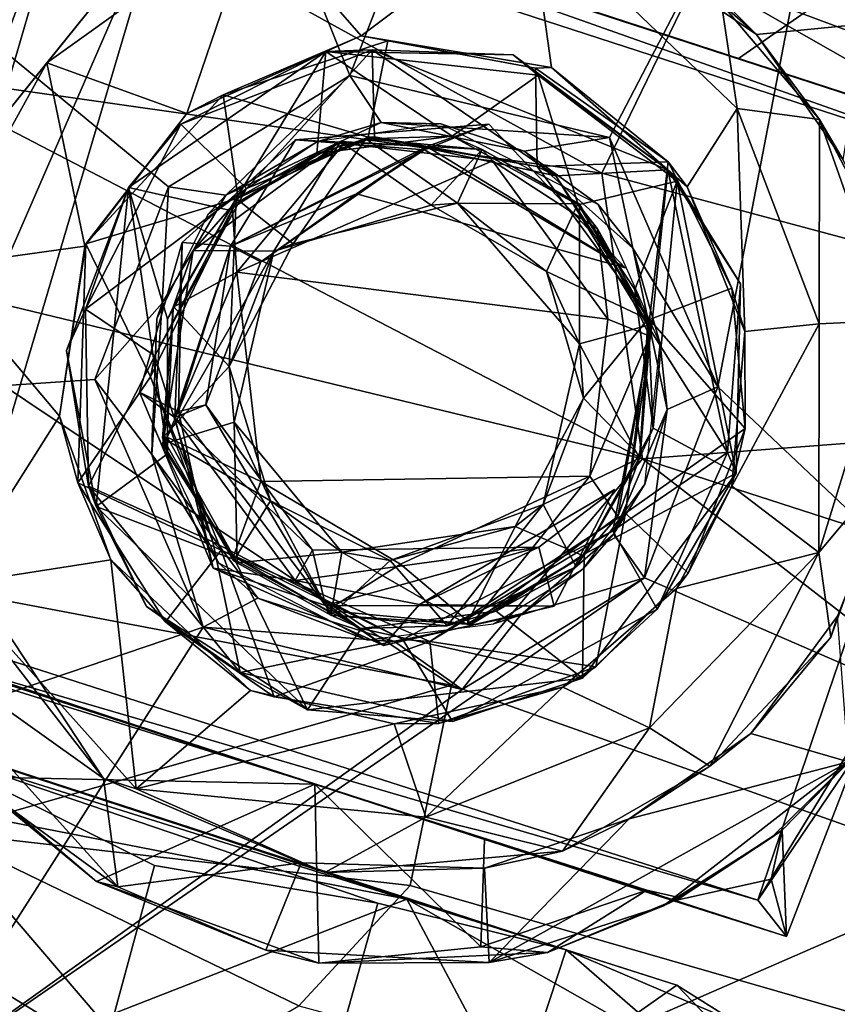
# Model space of a CAD drawing. Header units: millimetres. Extents: x -320 to 320, y -487 to 330.
# Tile 43 of 188: x -276 to -258, y 74 to 95. Entities that reach past the tile are written whole.
import ezdxf

# ---------------------------------------------------------------- set-up
doc = ezdxf.new("R2010")
doc.units = ezdxf.units.MM
doc.layers.add('Layer 01', color=7, linetype='Continuous', true_color=0x000000)

msp = doc.modelspace()

# ---------------------------------------------------------------- linework, layer by layer
at = {"layer": 'Layer 01'}
for points in [[(-264.019, 104.799, 66.496), (-268.462, 93.411, 66.499), (-272.889, 104.443, 66.496)], [(-262.899, 92.078, 66.498), (-268.462, 93.411, 66.499), (-264.019, 104.799, 66.496), (-257.587, 102.291, 66.491)], [(-272.889, 104.443, 66.496), (-268.462, 93.411, 66.499), (-272.345, 91.025, 66.499), (-281.411, 98.515, 66.493)], [(-262.899, 92.078, 66.498), (-257.587, 102.291, 66.491), (-260.577, 86.74, 66.499)], [(-260.577, 86.74, 66.499), (-257.587, 102.291, 66.491), (-251.234, 77.903, 66.493)], [(-274.784, 97.787, 97.608), (-263.061, 91.314, 102.897), (-261.001, 95.571, 101.685), (-270.681, 101.03, 97.134)], [(-245.42, 92.866, 105.379), (-260.103, 100.974, 98.18), (-262.62, 99.604, 99.353)], [(-260.103, 100.974, 98.18), (-238.221, 92.139, 106.107), (-248.361, 97.567, 99.561)], [(-245.42, 92.866, 105.379), (-238.221, 92.139, 106.107), (-260.103, 100.974, 98.18)], [(-262.62, 99.604, 99.353), (-261.001, 95.571, 101.685), (-245.42, 92.866, 105.379)], [(-255.597, 94.198, 18.006), (-260.028, 95.552, 10.076), (-252.7, 99.584, 20.316)], [(-264.486, 99.063, 62.95), (-259.748, 94.285, 63), (-257.417, 94.518, 62.933)], [(-262.97, 96.474, 62.997), (-259.748, 94.285, 63), (-264.486, 99.063, 62.95)], [(-260.148, 97.217, 62.412), (-264.486, 99.063, 62.95), (-257.417, 94.518, 62.933)], [(-272.345, 91.025, 66.499), (-273.921, 86.895, 66.499), (-285.614, 86.103, 66.493), (-281.411, 98.515, 66.493)], [(-280.408, 81.865, 27.337), (-275.891, 98.353, 25.591), (-274.293, 98.352, 28.955)], [(-279.101, 81.896, 29.511), (-280.408, 81.865, 27.337), (-274.293, 98.352, 28.955)], [(-274.293, 98.352, 28.955), (-272.427, 97.241, 30.002), (-279.101, 81.896, 29.511)], [(-263.773, 94.958, 54.263), (-261.793, 98.148, 53.782), (-257.978, 95.278, 49.288), (-260.137, 93.776, 50.653)], [(-256.665, 92.645, 45.824), (-272.923, 97.931, 30.491), (-263.773, 94.958, 54.263)], [(-272.923, 97.931, 30.491), (-255.952, 92.406, 42.05), (-253.561, 91.634, 30.581)], [(-256.665, 92.645, 45.824), (-255.952, 92.406, 42.05), (-272.923, 97.931, 30.491)], [(-253.561, 91.634, 30.581), (-254.405, 91.373, 29.997), (-272.923, 97.931, 30.491)], [(-272.923, 97.931, 30.491), (-254.405, 91.373, 29.997), (-272.427, 97.241, 30.002)], [(-279.307, 96.56, 96.352), (-278.064, 93.452, 97.971), (-274.784, 97.787, 97.608)], [(-263.061, 91.314, 102.897), (-274.784, 97.787, 97.608), (-278.064, 93.452, 97.971)], [(-279.101, 81.896, 29.511), (-272.427, 97.241, 30.002), (-277.143, 81.323, 29.999)], [(-259.72, 75.737, 29.994), (-277.143, 81.323, 29.999), (-272.427, 97.241, 30.002), (-254.405, 91.373, 29.997)], [(-260.148, 97.217, 62.412), (-257.417, 94.518, 62.933), (-257.978, 95.278, 49.288)], [(-274.954, 93.684, 61.832), (-271.955, 92.594, 60.733), (-270.499, 96.874, 60.756)], [(-273.509, 95.472, 62.997), (-274.954, 93.684, 61.832), (-270.499, 96.874, 60.756)], [(-268.216, 94.258, 59.349), (-270.499, 96.874, 60.756), (-271.955, 92.594, 60.733)], [(-270.499, 96.874, 60.756), (-268.216, 94.258, 59.349), (-264.609, 96.971, 58.052)], [(-268.216, 94.258, 59.349), (-264.142, 93.581, 56.804), (-264.609, 96.971, 58.052)], [(-264.609, 96.971, 58.052), (-264.142, 93.581, 56.804), (-261.234, 91.021, 53.84), (-260.165, 92.705, 53.29)], [(-264.609, 96.971, 58.052), (-260.165, 92.705, 53.29), (-260.5, 94.947, 55.406)], [(-259.748, 94.285, 63), (-262.97, 96.474, 62.997), (-260.5, 94.947, 55.406)], [(-276.772, 91.424, 62.99), (-273.509, 95.472, 62.997), (-276.563, 95.047, 62.963)], [(-274.954, 93.684, 61.832), (-273.509, 95.472, 62.997), (-276.772, 91.424, 62.99)], [(-261.001, 95.571, 101.685), (-263.061, 91.314, 102.897), (-245.067, 86.495, 108.381)], [(-238.691, 87.248, 109.157), (-261.001, 95.571, 101.685), (-245.067, 86.495, 108.381)], [(-245.42, 92.866, 105.379), (-261.001, 95.571, 101.685), (-238.691, 87.248, 109.157)], [(-260.028, 95.552, 10.076), (-255.597, 94.198, 18.006), (-257.787, 94.81, 46.364)], [(-257.978, 95.278, 49.288), (-256.665, 92.645, 45.824), (-260.137, 93.776, 50.653)], [(-256.665, 92.645, 45.824), (-263.773, 94.958, 54.263), (-260.137, 93.776, 50.653)], [(-260.5, 94.947, 55.406), (-260.165, 92.705, 53.29), (-258.401, 92.464, 52.664)], [(-259.748, 94.285, 63), (-260.5, 94.947, 55.406), (-258.401, 92.464, 52.664)], [(-257.891, 91.601, 62.999), (-257.417, 94.518, 62.933), (-259.748, 94.285, 63)], [(-271.955, 92.594, 60.733), (-271.173, 92.999, 63), (-268.216, 94.258, 59.349)], [(-271.173, 92.999, 63), (-267.647, 94.153, 62.997), (-268.216, 94.258, 59.349)], [(-267.647, 94.153, 62.997), (-271.173, 92.999, 63), (-268.07, 92.09, 63)], [(-264.481, 93.567, 62.999), (-264.142, 93.581, 56.804), (-268.216, 94.258, 59.349)], [(-264.481, 93.567, 62.999), (-268.216, 94.258, 59.349), (-267.647, 94.153, 62.997)], [(-267.647, 94.153, 62.997), (-268.07, 92.09, 63), (-264.451, 91.462, 62.997), (-264.481, 93.567, 62.999)], [(-259.748, 94.285, 63), (-258.401, 92.464, 52.664), (-257.891, 91.601, 62.999)], [(-268.975, 93.924, 66.388), (-273.199, 91.008, 66.459), (-271.049, 90.521, 66.502)], [(-272.082, 92.367, 64.656), (-273.199, 91.008, 66.459), (-268.975, 93.924, 66.388)], [(-267.983, 93.962, 64.572), (-270.671, 90.985, 64.494), (-272.082, 92.367, 64.656)], [(-272.082, 92.367, 64.656), (-268.975, 93.924, 66.388), (-267.983, 93.962, 64.572)], [(-269.17, 91.735, 66.499), (-268.975, 93.924, 66.388), (-271.049, 90.521, 66.502)], [(-267.933, 92.092, 64.499), (-270.671, 90.985, 64.494), (-267.983, 93.962, 64.572)], [(-268.975, 93.924, 66.388), (-269.17, 91.735, 66.499), (-266.272, 92.11, 66.498)], [(-264.963, 93.853, 65.07), (-267.983, 93.962, 64.572), (-268.975, 93.924, 66.388)], [(-266.272, 92.11, 66.498), (-264.43, 93.416, 66.404), (-268.975, 93.924, 66.388)], [(-264.963, 93.853, 65.07), (-268.975, 93.924, 66.388), (-264.43, 93.416, 66.404)], [(-267.983, 93.962, 64.572), (-264.05, 91.261, 64.484), (-267.933, 92.092, 64.499)], [(-267.983, 93.962, 64.572), (-261.652, 91.385, 64.495), (-264.05, 91.261, 64.484)], [(-261.652, 91.385, 64.495), (-267.983, 93.962, 64.572), (-264.963, 93.853, 65.07)], [(-261.652, 91.385, 64.495), (-264.963, 93.853, 65.07), (-264.43, 93.416, 66.404)], [(-274.139, 89.751, 61.181), (-274.954, 93.684, 61.832), (-277.371, 89.305, 62.113)], [(-276.772, 91.424, 62.99), (-277.371, 89.305, 62.113), (-274.954, 93.684, 61.832)], [(-274.954, 93.684, 61.832), (-274.139, 89.751, 61.181), (-271.955, 92.594, 60.733)], [(-261.64, 91.558, 62.999), (-264.142, 93.581, 56.804), (-264.481, 93.567, 62.999)], [(-264.481, 93.567, 62.999), (-264.451, 91.462, 62.997), (-261.64, 91.558, 62.999)], [(-261.234, 91.021, 53.84), (-264.142, 93.581, 56.804), (-261.64, 91.558, 62.999)], [(-279.955, 89.489, 97.956), (-262.191, 85.197, 104.404), (-278.064, 93.452, 97.971)], [(-262.191, 85.197, 104.404), (-263.061, 91.314, 102.897), (-278.064, 93.452, 97.971)], [(-271.118, 90.844, 67.518), (-272.345, 91.025, 66.499), (-268.462, 93.411, 66.499)], [(-267.789, 92.399, 67.575), (-271.118, 90.844, 67.518), (-268.462, 93.411, 66.499)], [(-267.789, 92.399, 67.575), (-268.462, 93.411, 66.499), (-262.899, 92.078, 66.498)], [(-263.568, 90.639, 66.502), (-264.43, 93.416, 66.404), (-266.272, 92.11, 66.498)], [(-263.568, 90.639, 66.502), (-261.447, 91.142, 66.399), (-264.43, 93.416, 66.404)], [(-261.652, 91.385, 64.495), (-264.43, 93.416, 66.404), (-261.447, 91.142, 66.399)], [(-270.855, 90.784, 62.998), (-271.173, 92.999, 63), (-274.117, 89.801, 62.994)], [(-271.173, 92.999, 63), (-271.955, 92.594, 60.733), (-274.117, 89.801, 62.994)], [(-271.173, 92.999, 63), (-270.855, 90.784, 62.998), (-268.07, 92.09, 63)], [(-261.234, 91.021, 53.84), (-260.001, 87.927, 51.556), (-260.165, 92.705, 53.29)], [(-260.001, 87.927, 51.556), (-258.408, 88.09, 49.683), (-260.165, 92.705, 53.29)], [(-258.408, 88.09, 49.683), (-258.401, 92.464, 52.664), (-260.165, 92.705, 53.29)], [(-274.139, 89.751, 61.181), (-274.117, 89.801, 62.994), (-271.955, 92.594, 60.733)], [(-256.883, 88.159, 49.758), (-258.401, 92.464, 52.664), (-258.408, 88.09, 49.683)], [(-258.401, 92.464, 52.664), (-256.883, 88.159, 49.758), (-257.406, 90.571, 52.028)], [(-258.401, 92.464, 52.664), (-257.406, 90.571, 52.028), (-257.891, 91.601, 62.999)], [(-274.125, 88.405, 64.52), (-272.082, 92.367, 64.656), (-270.671, 90.985, 64.494)], [(-274.125, 88.405, 64.52), (-273.199, 91.008, 66.459), (-272.082, 92.367, 64.656)], [(-267.789, 92.399, 67.575), (-269.144, 91.996, 74.999), (-271.118, 90.844, 67.518)], [(-265.482, 92.369, 82.296), (-269.623, 92.031, 82.309), (-266.81, 91.89, 83.091)], [(-266.863, 91.815, 81.552), (-269.623, 92.031, 82.309), (-265.482, 92.369, 82.296)], [(-266.515, 92.374, 75.512), (-269.144, 91.996, 74.999), (-267.789, 92.399, 67.575)], [(-267.789, 92.399, 67.575), (-264.726, 91.785, 67.493), (-266.515, 92.374, 75.512)], [(-264.726, 91.785, 67.493), (-267.789, 92.399, 67.575), (-262.899, 92.078, 66.498)], [(-265.482, 92.369, 82.296), (-262.564, 89.285, 82.209), (-266.863, 91.815, 81.552)], [(-266.81, 91.89, 83.091), (-262.564, 89.285, 82.209), (-265.482, 92.369, 82.296)], [(-264.726, 91.785, 67.493), (-263.141, 90.642, 76.325), (-266.515, 92.374, 75.512)], [(-271.018, 89.755, 83.058), (-269.623, 92.031, 82.309), (-272.053, 89.831, 82.299)], [(-271.016, 89.754, 81.559), (-272.053, 89.831, 82.299), (-269.623, 92.031, 82.309)], [(-271.018, 89.755, 83.058), (-266.81, 91.89, 83.091), (-269.623, 92.031, 82.309)], [(-269.623, 92.031, 82.309), (-266.863, 91.815, 81.552), (-271.016, 89.754, 81.559)], [(-270.896, 90.773, 81.196), (-268.116, 92.053, 81.201), (-269.17, 91.735, 66.499)], [(-270.896, 90.773, 81.196), (-269.678, 89.8, 81.194), (-268.116, 92.053, 81.201)], [(-268.07, 92.09, 63), (-270.855, 90.784, 62.998), (-270.671, 90.985, 64.494)], [(-268.07, 92.09, 63), (-270.671, 90.985, 64.494), (-267.933, 92.092, 64.499)], [(-268.116, 92.053, 81.201), (-269.678, 89.8, 81.194), (-266.153, 90.672, 81.191)], [(-268.116, 92.053, 81.201), (-266.272, 92.11, 66.498), (-269.17, 91.735, 66.499)], [(-268.116, 92.053, 81.201), (-265.625, 91.827, 81.199), (-266.272, 92.11, 66.498)], [(-265.625, 91.827, 81.199), (-268.116, 92.053, 81.201), (-266.153, 90.672, 81.191)], [(-264.451, 91.462, 62.997), (-268.07, 92.09, 63), (-267.933, 92.092, 64.499)], [(-264.451, 91.462, 62.997), (-267.933, 92.092, 64.499), (-264.05, 91.261, 64.484)], [(-266.272, 92.11, 66.498), (-265.625, 91.827, 81.199), (-263.539, 90.658, 81.195), (-263.568, 90.639, 66.502)], [(-262.899, 92.078, 66.498), (-262.397, 89.708, 67.499), (-264.726, 91.785, 67.493)], [(-262.397, 89.708, 67.499), (-262.899, 92.078, 66.498), (-260.577, 86.74, 66.499)], [(-268.664, 91.993, 83.499), (-271.82, 89.662, 83.496), (-270.983, 90.615, 87.927)], [(-270.091, 89.646, 83.496), (-271.82, 89.662, 83.496), (-268.664, 91.993, 83.499)], [(-271.505, 90.433, 74.611), (-271.118, 90.844, 67.518), (-269.144, 91.996, 74.999)], [(-266.81, 91.89, 83.091), (-271.018, 89.755, 83.058), (-270.368, 89.415, 82.308)], [(-271.016, 89.754, 81.559), (-266.863, 91.815, 81.552), (-268.316, 90.874, 82.317)], [(-268.664, 91.993, 83.499), (-270.983, 90.615, 87.927), (-268.585, 91.954, 88.769)], [(-270.88, 89.193, 89.515), (-268.585, 91.954, 88.769), (-270.983, 90.615, 87.927)], [(-268.585, 91.954, 88.769), (-270.88, 89.193, 89.515), (-265.403, 91.583, 89.226)], [(-266.81, 91.89, 83.091), (-270.368, 89.415, 82.308), (-268.316, 90.874, 82.317)], [(-268.664, 91.993, 83.499), (-266.722, 90.634, 83.494), (-270.091, 89.646, 83.496)], [(-265.625, 91.827, 83.499), (-268.664, 91.993, 83.499), (-268.585, 91.954, 88.769), (-265.403, 91.583, 89.226)], [(-266.722, 90.634, 83.494), (-268.664, 91.993, 83.499), (-265.625, 91.827, 83.499)], [(-268.316, 90.874, 82.317), (-262.564, 89.285, 82.209), (-266.81, 91.89, 83.091)], [(-268.316, 90.874, 82.317), (-266.863, 91.815, 81.552), (-262.564, 89.285, 82.209)], [(-263.578, 90.663, 83.5), (-264.246, 89.21, 83.499), (-266.722, 90.634, 83.494), (-265.625, 91.827, 83.499)], [(-266.153, 90.672, 81.191), (-263.539, 90.658, 81.195), (-265.625, 91.827, 81.199)], [(-265.403, 91.583, 89.226), (-263.157, 90.125, 87.999), (-263.578, 90.663, 83.5), (-265.625, 91.827, 83.499)], [(-271.049, 90.521, 66.502), (-270.896, 90.773, 81.196), (-269.17, 91.735, 66.499)], [(-265.403, 91.583, 89.226), (-270.88, 89.193, 89.515), (-262.934, 88.188, 89.426)], [(-265.403, 91.583, 89.226), (-262.934, 88.188, 89.426), (-263.157, 90.125, 87.999)], [(-262.397, 89.708, 67.499), (-263.141, 90.642, 76.325), (-264.726, 91.785, 67.493)], [(-264.451, 91.462, 62.997), (-262.043, 88.179, 63.004), (-261.64, 91.558, 62.999)], [(-262.043, 88.179, 63.004), (-264.451, 91.462, 62.997), (-264.05, 91.261, 64.484)], [(-261.652, 91.385, 64.495), (-262.004, 87.929, 64.5), (-264.05, 91.261, 64.484)], [(-261.64, 91.558, 62.999), (-262.043, 88.179, 63.004), (-260.281, 88.85, 62.999)], [(-260.371, 85.332, 64.539), (-262.004, 87.929, 64.5), (-261.652, 91.385, 64.495)], [(-260.371, 85.332, 64.539), (-261.652, 91.385, 64.495), (-260.094, 88.947, 65.353)], [(-260.094, 88.947, 65.353), (-261.652, 91.385, 64.495), (-261.447, 91.142, 66.399)], [(-261.64, 91.558, 62.999), (-260.281, 88.85, 62.999), (-261.234, 91.021, 53.84)], [(-254.405, 91.373, 29.997), (-255.408, 82.799, 30.24), (-259.72, 75.737, 29.994)], [(-262.043, 88.179, 63.004), (-264.05, 91.261, 64.484), (-262.004, 87.929, 64.5)], [(-262.191, 85.197, 104.404), (-245.067, 86.495, 108.381), (-263.061, 91.314, 102.897)], [(-274.527, 87.514, 65.997), (-273.897, 84.175, 66.443), (-273.199, 91.008, 66.459)], [(-274.125, 88.405, 64.52), (-274.527, 87.514, 65.997), (-273.199, 91.008, 66.459)], [(-270.671, 90.985, 64.494), (-272.641, 87.405, 64.502), (-274.125, 88.405, 64.52)], [(-272.345, 91.025, 66.499), (-272.478, 88.533, 67.499), (-273.921, 86.895, 66.499)], [(-273.897, 84.175, 66.443), (-272.364, 85.299, 66.503), (-273.199, 91.008, 66.459)], [(-273.199, 91.008, 66.459), (-272.369, 88.187, 66.528), (-271.049, 90.521, 66.502)], [(-272.369, 88.187, 66.528), (-273.199, 91.008, 66.459), (-272.364, 85.299, 66.503)], [(-272.641, 87.405, 64.502), (-270.671, 90.985, 64.494), (-270.855, 90.784, 62.998)], [(-271.118, 90.844, 67.518), (-272.478, 88.533, 67.499), (-272.345, 91.025, 66.499)], [(-262.353, 88.824, 66.502), (-261.447, 91.142, 66.399), (-263.568, 90.639, 66.502)], [(-261.963, 85.855, 66.503), (-261.447, 91.142, 66.399), (-262.353, 88.824, 66.502)], [(-261.447, 91.142, 66.399), (-261.963, 85.855, 66.503), (-260.184, 84.887, 66.435)], [(-260.184, 84.887, 66.435), (-260.094, 88.947, 65.353), (-261.447, 91.142, 66.399)], [(-261.234, 91.021, 53.84), (-260.281, 88.85, 62.999), (-260.001, 87.927, 51.556)], [(-274.117, 89.801, 62.994), (-272.73, 86.951, 63.018), (-270.855, 90.784, 62.998)], [(-272.641, 87.405, 64.502), (-270.855, 90.784, 62.998), (-272.73, 86.951, 63.018)], [(-271.505, 90.433, 74.611), (-272.598, 88.195, 74.531), (-272.478, 88.533, 67.499), (-271.118, 90.844, 67.518)], [(-272.369, 88.187, 66.528), (-272.24, 88.456, 81.199), (-270.896, 90.773, 81.196), (-271.049, 90.521, 66.502)], [(-272.24, 88.456, 81.199), (-271.042, 87.172, 81.199), (-270.896, 90.773, 81.196)], [(-270.896, 90.773, 81.196), (-271.042, 87.172, 81.199), (-269.678, 89.8, 81.194)], [(-270.368, 89.415, 82.308), (-271.016, 89.754, 81.559), (-268.316, 90.874, 82.317)], [(-272.247, 88.445, 88.204), (-270.983, 90.615, 87.927), (-271.82, 89.662, 83.496)], [(-270.983, 90.615, 87.927), (-272.247, 88.445, 88.204), (-270.88, 89.193, 89.515)], [(-270.091, 89.646, 83.496), (-266.722, 90.634, 83.494), (-266.153, 90.672, 81.191), (-269.678, 89.8, 81.194)], [(-266.722, 90.634, 83.494), (-264.246, 89.21, 83.499), (-266.153, 90.672, 81.191)], [(-266.153, 90.672, 81.191), (-263.541, 87.662, 81.188), (-263.539, 90.658, 81.195)], [(-263.541, 87.662, 81.188), (-266.153, 90.672, 81.191), (-264.246, 89.21, 83.499)], [(-262.077, 88.185, 83.496), (-264.246, 89.21, 83.499), (-263.578, 90.663, 83.5)], [(-262.077, 88.185, 83.496), (-263.578, 90.663, 83.5), (-263.157, 90.125, 87.999)], [(-262.353, 88.824, 66.502), (-263.568, 90.639, 66.502), (-263.539, 90.658, 81.195), (-262.065, 88.059, 81.203)], [(-263.541, 87.662, 81.188), (-262.065, 88.059, 81.203), (-263.539, 90.658, 81.195)], [(-263.141, 90.642, 76.325), (-262.397, 89.708, 67.499), (-261.81, 87.659, 76.783)], [(-262.077, 88.185, 83.496), (-263.157, 90.125, 87.999), (-262.036, 87.827, 88.469)], [(-262.934, 88.188, 89.426), (-262.036, 87.827, 88.469), (-263.157, 90.125, 87.999)], [(-277.371, 89.305, 62.113), (-274.678, 86.108, 60.945), (-274.139, 89.751, 61.181)], [(-274.117, 89.801, 62.994), (-274.139, 89.751, 61.181), (-274.678, 86.108, 60.945)], [(-274.678, 86.108, 60.945), (-274.287, 84.677, 63), (-274.117, 89.801, 62.994)], [(-274.287, 84.677, 63), (-272.73, 86.951, 63.018), (-274.117, 89.801, 62.994)], [(-272.965, 86.622, 82.309), (-272.207, 86.078, 83.007), (-272.053, 89.831, 82.299)], [(-272.131, 86.208, 81.511), (-272.965, 86.622, 82.309), (-272.053, 89.831, 82.299)], [(-272.053, 89.831, 82.299), (-272.207, 86.078, 83.007), (-271.018, 89.755, 83.058)], [(-272.207, 86.078, 83.007), (-271.543, 86.35, 82.348), (-271.018, 89.755, 83.058)], [(-271.016, 89.754, 81.559), (-272.131, 86.208, 81.511), (-272.053, 89.831, 82.299)], [(-271.543, 86.35, 82.348), (-272.131, 86.208, 81.511), (-271.016, 89.754, 81.559)], [(-270.368, 89.415, 82.308), (-271.018, 89.755, 83.058), (-271.543, 86.35, 82.348)], [(-271.016, 89.754, 81.559), (-270.368, 89.415, 82.308), (-271.543, 86.35, 82.348)], [(-270.091, 89.646, 83.496), (-269.678, 89.8, 81.194), (-271.042, 87.172, 81.199)], [(-261.81, 87.659, 76.783), (-262.397, 89.708, 67.499), (-261.66, 86.255, 67.546)], [(-260.577, 86.74, 66.499), (-261.66, 86.255, 67.546), (-262.397, 89.708, 67.499)], [(-279.955, 89.489, 97.956), (-279.925, 82.933, 97.601), (-266.281, 80.347, 102.943)], [(-262.191, 85.197, 104.404), (-279.955, 89.489, 97.956), (-266.281, 80.347, 102.943)], [(-272.247, 88.445, 88.204), (-271.82, 89.662, 83.496), (-272.466, 85.507, 83.498)], [(-271.82, 89.662, 83.496), (-270.091, 89.646, 83.496), (-272.466, 85.507, 83.498)], [(-270.941, 85.978, 83.507), (-272.466, 85.507, 83.498), (-270.091, 89.646, 83.496)], [(-270.941, 85.978, 83.507), (-270.091, 89.646, 83.496), (-271.042, 87.172, 81.199)], [(-276.968, 82.499, 61.429), (-274.678, 86.108, 60.945), (-277.371, 89.305, 62.113)], [(-270.88, 89.193, 89.515), (-272.247, 88.445, 88.204), (-272.373, 85.659, 88.642)], [(-272.373, 85.659, 88.642), (-270.364, 84.71, 89.52), (-270.88, 89.193, 89.515)], [(-270.88, 89.193, 89.515), (-270.364, 84.71, 89.52), (-263.318, 84.822, 89.501), (-262.934, 88.188, 89.426)], [(-263.541, 87.662, 81.188), (-264.246, 89.21, 83.499), (-263.452, 86.495, 83.499)], [(-263.452, 86.495, 83.499), (-264.246, 89.21, 83.499), (-262.077, 88.185, 83.496)], [(-260.281, 88.85, 62.999), (-262.043, 88.179, 63.004), (-259.991, 85.846, 63.001)], [(-260.371, 85.332, 64.539), (-260.094, 88.947, 65.353), (-260.184, 84.887, 66.435)], [(-260.281, 88.85, 62.999), (-259.991, 85.846, 63.001), (-260.001, 87.927, 51.556)], [(-262.065, 88.059, 81.203), (-261.963, 85.855, 66.503), (-262.353, 88.824, 66.502)], [(-272.478, 88.533, 67.499), (-272.7, 85.287, 67.483), (-273.921, 86.895, 66.499)], [(-272.478, 88.533, 67.499), (-272.598, 88.195, 74.531), (-272.7, 85.287, 67.483)], [(-272.476, 85.645, 81.198), (-272.24, 88.456, 81.199), (-272.369, 88.187, 66.528), (-272.364, 85.299, 66.503)], [(-272.476, 85.645, 81.198), (-271.042, 87.172, 81.199), (-272.24, 88.456, 81.199)], [(-272.466, 85.507, 83.498), (-272.373, 85.659, 88.642), (-272.247, 88.445, 88.204)], [(-274.125, 88.405, 64.52), (-274.062, 84.608, 64.533), (-274.527, 87.514, 65.997)], [(-272.641, 87.405, 64.502), (-274.062, 84.608, 64.533), (-274.125, 88.405, 64.52)], [(-272.7, 85.287, 67.483), (-272.598, 88.195, 74.531), (-272.691, 85.918, 74.669)], [(-262.254, 85.211, 81.199), (-262.065, 88.059, 81.203), (-263.541, 87.662, 81.188)], [(-262.077, 88.185, 83.496), (-262.24, 85.246, 83.526), (-263.452, 86.495, 83.499)], [(-262.934, 88.188, 89.426), (-263.318, 84.822, 89.501), (-262.036, 87.827, 88.469)], [(-262.555, 84.028, 63.014), (-259.991, 85.846, 63.001), (-262.043, 88.179, 63.004)], [(-262.555, 84.028, 63.014), (-262.043, 88.179, 63.004), (-262.004, 87.929, 64.5)], [(-262.065, 88.059, 81.203), (-262.254, 85.211, 81.199), (-261.963, 85.855, 66.503)], [(-262.036, 87.827, 88.469), (-262.24, 85.246, 83.526), (-262.077, 88.185, 83.496)], [(-258.408, 88.09, 49.683), (-260.279, 84.611, 50.607), (-258.412, 83.186, 47.997)], [(-260.279, 84.611, 50.607), (-258.408, 88.09, 49.683), (-260.001, 87.927, 51.556)], [(-258.408, 88.09, 49.683), (-258.412, 83.186, 47.997), (-256.883, 88.159, 49.758)], [(-258.412, 83.186, 47.997), (-256.828, 85.083, 49.394), (-256.883, 88.159, 49.758)], [(-262.719, 83.962, 87.968), (-262.036, 87.827, 88.469), (-263.318, 84.822, 89.501)], [(-262.555, 84.028, 63.014), (-262.004, 87.929, 64.5), (-262.827, 83.654, 64.5)], [(-262.827, 83.654, 64.5), (-262.004, 87.929, 64.5), (-260.371, 85.332, 64.539)], [(-262.719, 83.962, 87.968), (-262.24, 85.246, 83.526), (-262.036, 87.827, 88.469)], [(-259.991, 85.846, 63.001), (-260.279, 84.611, 50.607), (-260.001, 87.927, 51.556)], [(-263.541, 87.662, 81.188), (-264.317, 84.215, 81.204), (-262.254, 85.211, 81.199)], [(-263.541, 87.662, 81.188), (-263.452, 86.495, 83.499), (-264.317, 84.215, 81.204)], [(-262.144, 84.65, 76.916), (-261.81, 87.659, 76.783), (-261.66, 86.255, 67.546)], [(-274.062, 84.608, 64.533), (-273.897, 84.175, 66.443), (-274.527, 87.514, 65.997)], [(-272.641, 87.405, 64.502), (-271.394, 83.414, 64.492), (-274.062, 84.608, 64.533)], [(-272.73, 86.951, 63.018), (-271.394, 83.414, 64.492), (-272.641, 87.405, 64.502)], [(-272.476, 85.645, 81.198), (-270.163, 84.297, 81.191), (-271.042, 87.172, 81.199)], [(-271.042, 87.172, 81.199), (-270.163, 84.297, 81.191), (-270.941, 85.978, 83.507)], [(-291.163, 83.564, 58.933), (-263.824, 74.674, 14.411), (-292, 83.832, 0.423), (-301.82, 87.027, 55.442)], [(-274.287, 84.677, 63), (-271.217, 83.238, 62.999), (-272.73, 86.951, 63.018)], [(-272.73, 86.951, 63.018), (-271.217, 83.238, 62.999), (-271.394, 83.414, 64.492)], [(-285.614, 86.103, 66.493), (-273.921, 86.895, 66.499), (-271.6, 81.584, 66.499), (-283.085, 77.696, 66.499)], [(-272.7, 85.287, 67.483), (-271.6, 81.584, 66.499), (-273.921, 86.895, 66.499)], [(-262.149, 82.643, 66.499), (-261.66, 86.255, 67.546), (-260.577, 86.74, 66.499)], [(-262.149, 82.643, 66.499), (-260.577, 86.74, 66.499), (-251.234, 77.903, 66.493)], [(-272.207, 86.078, 83.007), (-272.965, 86.622, 82.309), (-271.39, 82.849, 82.297)], [(-272.131, 86.208, 81.511), (-271.39, 82.849, 82.297), (-272.965, 86.622, 82.309)], [(-272.207, 86.078, 83.007), (-269.257, 83.234, 82.309), (-271.543, 86.35, 82.348)], [(-271.543, 86.35, 82.348), (-268.981, 82.05, 81.552), (-272.131, 86.208, 81.511)], [(-271.543, 86.35, 82.348), (-269.257, 83.234, 82.309), (-268.981, 82.05, 81.552)], [(-263.452, 86.495, 83.499), (-262.24, 85.246, 83.526), (-263.458, 83.116, 83.498), (-264.92, 83.742, 83.508)], [(-263.452, 86.495, 83.499), (-264.92, 83.742, 83.508), (-264.317, 84.215, 81.204)], [(-262.191, 85.197, 104.404), (-244.189, 79.378, 110.19), (-245.067, 86.495, 108.381)], [(-276.968, 82.499, 61.429), (-273.582, 83.027, 60.107), (-274.678, 86.108, 60.945)], [(-273.582, 83.027, 60.107), (-274.287, 84.677, 63), (-274.678, 86.108, 60.945)], [(-272.131, 86.208, 81.511), (-268.981, 82.05, 81.552), (-271.39, 82.849, 82.297)], [(-261.66, 86.255, 67.546), (-262.811, 83.582, 67.499), (-262.144, 84.65, 76.916)], [(-262.149, 82.643, 66.499), (-262.811, 83.582, 67.499), (-261.66, 86.255, 67.546)], [(-271.271, 82.968, 75.17), (-272.7, 85.287, 67.483), (-272.691, 85.918, 74.669)], [(-272.466, 85.507, 83.498), (-270.941, 85.978, 83.507), (-270.873, 82.969, 83.499)], [(-272.207, 86.078, 83.007), (-269.63, 82.587, 83.044), (-269.257, 83.234, 82.309)], [(-269.63, 82.587, 83.044), (-272.207, 86.078, 83.007), (-271.39, 82.849, 82.297)], [(-270.873, 82.969, 83.499), (-270.941, 85.978, 83.507), (-268.632, 83.195, 83.521)], [(-270.163, 84.297, 81.191), (-268.632, 83.195, 83.521), (-270.941, 85.978, 83.507)], [(-261.963, 85.855, 66.503), (-262.254, 85.211, 81.199), (-263.616, 82.881, 81.195), (-263.444, 83.148, 66.499)], [(-263.444, 83.148, 66.499), (-260.184, 84.887, 66.435), (-261.963, 85.855, 66.503)], [(-261.213, 82.744, 62.998), (-259.991, 85.846, 63.001), (-262.555, 84.028, 63.014)], [(-260.279, 84.611, 50.607), (-259.991, 85.846, 63.001), (-261.213, 82.744, 62.998)], [(-272.364, 85.299, 66.503), (-270.926, 83.028, 66.504), (-270.955, 83.01, 81.192), (-272.476, 85.645, 81.198)], [(-270.163, 84.297, 81.191), (-272.476, 85.645, 81.198), (-270.955, 83.01, 81.192)], [(-270.951, 83.108, 88.711), (-272.373, 85.659, 88.642), (-272.466, 85.507, 83.498), (-270.873, 82.969, 83.499)], [(-272.373, 85.659, 88.642), (-270.951, 83.108, 88.711), (-270.364, 84.71, 89.52)], [(-270.926, 83.028, 66.504), (-272.364, 85.299, 66.503), (-273.897, 84.175, 66.443)], [(-271.271, 82.968, 75.17), (-270.434, 82.208, 67.49), (-272.7, 85.287, 67.483)], [(-272.7, 85.287, 67.483), (-270.434, 82.208, 67.49), (-271.6, 81.584, 66.499)], [(-262.827, 83.654, 64.5), (-260.371, 85.332, 64.539), (-261.878, 81.971, 64.566)], [(-260.184, 84.887, 66.435), (-261.878, 81.971, 64.566), (-260.371, 85.332, 64.539)], [(-262.191, 85.197, 104.404), (-266.281, 80.347, 102.943), (-247.151, 73.536, 109.012)], [(-263.616, 82.881, 81.195), (-262.254, 85.211, 81.199), (-264.317, 84.215, 81.204)], [(-262.719, 83.962, 87.968), (-263.458, 83.116, 83.498), (-262.24, 85.246, 83.526)], [(-244.189, 79.378, 110.19), (-262.191, 85.197, 104.404), (-247.151, 73.536, 109.012)], [(-256.828, 85.083, 49.394), (-258.412, 83.186, 47.997), (-258.155, 81.371, 49.605)], [(-258.155, 81.371, 49.605), (-258.018, 81.826, 62.999), (-256.979, 84.426, 62.998), (-256.828, 85.083, 49.394)], [(-289.816, 84.916, 59.906), (-278.331, 81.183, 30.492), (-269.212, 78.219, 54.263)], [(-269.212, 78.219, 54.263), (-278.827, 81.389, 58.531), (-289.816, 84.916, 59.906)], [(-261.878, 81.971, 64.566), (-260.184, 84.887, 66.435), (-263.479, 80.497, 66.362)], [(-260.184, 84.887, 66.435), (-263.444, 83.148, 66.499), (-263.479, 80.497, 66.362)], [(-272.412, 81.704, 62.998), (-271.217, 83.238, 62.999), (-274.287, 84.677, 63)], [(-274.287, 84.677, 63), (-273.582, 83.027, 60.107), (-272.412, 81.704, 62.998)], [(-267.378, 82.939, 89.511), (-270.364, 84.71, 89.52), (-270.951, 83.108, 88.711), (-268.95, 81.944, 88.675)], [(-263.318, 84.822, 89.501), (-270.364, 84.71, 89.52), (-267.378, 82.939, 89.511)], [(-265.858, 81.649, 88.7), (-263.318, 84.822, 89.501), (-267.378, 82.939, 89.511)], [(-263.318, 84.822, 89.501), (-265.858, 81.649, 88.7), (-262.719, 83.962, 87.968)], [(-263.465, 82.84, 76.765), (-262.144, 84.65, 76.916), (-262.811, 83.582, 67.499)], [(-273.734, 78.343, 62.999), (-277.75, 84.43, 63.003), (-278.757, 81.924, 62.882)], [(-277.75, 84.43, 63.003), (-273.734, 78.343, 62.999), (-276.968, 82.499, 61.429)], [(-271.394, 83.414, 64.492), (-270.808, 80.612, 64.608), (-274.062, 84.608, 64.533)], [(-274.062, 84.608, 64.533), (-270.808, 80.612, 64.608), (-272.814, 82.032, 65.496)], [(-272.814, 82.032, 65.496), (-273.897, 84.175, 66.443), (-274.062, 84.608, 64.533)], [(-262.791, 84.534, 82.724), (-266.971, 82.071, 83.058), (-264.087, 82.04, 82.298)], [(-262.791, 84.534, 82.724), (-264.413, 83.304, 81.79), (-266.971, 82.071, 83.058)], [(-264.413, 83.304, 81.79), (-262.791, 84.534, 82.724), (-264.087, 82.04, 82.298)], [(-258.412, 83.186, 47.997), (-260.279, 84.611, 50.607), (-261.463, 82.414, 51.163)], [(-260.279, 84.611, 50.607), (-261.213, 82.744, 62.998), (-261.463, 82.414, 51.163)], [(-270.955, 83.01, 81.192), (-268.869, 81.841, 81.199), (-270.163, 84.297, 81.191)], [(-267.598, 83.015, 81.205), (-270.163, 84.297, 81.191), (-268.869, 81.841, 81.199)], [(-268.632, 83.195, 83.521), (-270.163, 84.297, 81.191), (-267.598, 83.015, 81.205)], [(-264.317, 84.215, 81.204), (-267.598, 83.015, 81.205), (-266.373, 81.615, 81.201)], [(-267.598, 83.015, 81.205), (-264.317, 84.215, 81.204), (-264.92, 83.742, 83.508)], [(-263.616, 82.881, 81.195), (-264.317, 84.215, 81.204), (-266.373, 81.615, 81.201)], [(-272.814, 82.032, 65.496), (-269.367, 79.815, 66.437), (-273.897, 84.175, 66.443)], [(-269.367, 79.815, 66.437), (-270.926, 83.028, 66.504), (-273.897, 84.175, 66.443)], [(-262.555, 84.028, 63.014), (-266.749, 81.277, 63.039), (-263.193, 80.734, 62.996)], [(-266.749, 81.277, 63.039), (-262.555, 84.028, 63.014), (-262.827, 83.654, 64.5)], [(-262.555, 84.028, 63.014), (-263.193, 80.734, 62.996), (-261.213, 82.744, 62.998)], [(-263.824, 74.674, 14.411), (-277.791, 79.05, 2.167), (-292, 83.832, 0.423)], [(-263.458, 83.116, 83.498), (-262.719, 83.962, 87.968), (-265.858, 81.649, 88.7)], [(-291.163, 83.564, 58.933), (-267.241, 75.758, 50.791), (-263.824, 74.674, 14.411)], [(-280.551, 80.131, 58.096), (-267.241, 75.758, 50.791), (-291.163, 83.564, 58.933)], [(-265.954, 81.649, 83.505), (-268.632, 83.195, 83.521), (-264.92, 83.742, 83.508)], [(-267.598, 83.015, 81.205), (-264.92, 83.742, 83.508), (-268.632, 83.195, 83.521)], [(-266.749, 81.277, 63.039), (-262.827, 83.654, 64.5), (-267.326, 81.323, 64.511)], [(-261.878, 81.971, 64.566), (-266.264, 79.565, 64.654), (-267.326, 81.323, 64.511), (-262.827, 83.654, 64.5)], [(-265.954, 81.649, 83.505), (-264.92, 83.742, 83.508), (-263.458, 83.116, 83.498)], [(-264.807, 81.844, 67.498), (-263.465, 82.84, 76.765), (-262.811, 83.582, 67.499)], [(-262.811, 83.582, 67.499), (-262.149, 82.643, 66.499), (-264.807, 81.844, 67.498)], [(-267.326, 81.323, 64.511), (-271.394, 83.414, 64.492), (-271.217, 83.238, 62.999)], [(-267.326, 81.323, 64.511), (-270.808, 80.612, 64.608), (-271.394, 83.414, 64.492)], [(-270.081, 80.097, 62.998), (-271.217, 83.238, 62.999), (-272.412, 81.704, 62.998)], [(-271.217, 83.238, 62.999), (-270.081, 80.097, 62.998), (-266.749, 81.277, 63.039)], [(-267.326, 81.323, 64.511), (-271.217, 83.238, 62.999), (-266.749, 81.277, 63.039)], [(-270.873, 82.969, 83.499), (-268.632, 83.195, 83.521), (-268.869, 81.841, 83.499)], [(-269.63, 82.587, 83.044), (-266.971, 82.071, 83.058), (-264.413, 83.304, 81.79)], [(-269.63, 82.587, 83.044), (-264.413, 83.304, 81.79), (-269.257, 83.234, 82.309)], [(-269.257, 83.234, 82.309), (-264.413, 83.304, 81.79), (-268.981, 82.05, 81.552)], [(-268.981, 82.05, 81.552), (-264.413, 83.304, 81.79), (-264.087, 82.04, 82.298)], [(-265.954, 81.649, 83.505), (-268.869, 81.841, 83.499), (-268.632, 83.195, 83.521)], [(-263.444, 83.148, 66.499), (-263.616, 82.881, 81.195), (-265.323, 81.932, 66.5)], [(-263.444, 83.148, 66.499), (-265.323, 81.932, 66.5), (-263.479, 80.497, 66.362)], [(-261.463, 82.414, 51.163), (-262.039, 79.428, 50.719), (-258.412, 83.186, 47.997)], [(-262.039, 79.428, 50.719), (-260.748, 78.608, 50.638), (-258.412, 83.186, 47.997)], [(-258.155, 81.371, 49.605), (-258.412, 83.186, 47.997), (-260.748, 78.608, 50.638)], [(-266.281, 80.347, 102.943), (-279.925, 82.933, 97.601), (-277.234, 77.193, 97.64)], [(-273.04, 78.125, 59.233), (-273.582, 83.027, 60.107), (-276.968, 82.499, 61.429)], [(-272.412, 81.704, 62.998), (-273.582, 83.027, 60.107), (-270.592, 80.228, 58.215)], [(-273.582, 83.027, 60.107), (-273.04, 78.125, 59.233), (-270.592, 80.228, 58.215)], [(-271.271, 82.968, 75.17), (-268.099, 81.315, 75.924), (-270.434, 82.208, 67.49)], [(-268.221, 81.557, 66.504), (-268.869, 81.841, 81.199), (-270.955, 83.01, 81.192), (-270.926, 83.028, 66.504)], [(-270.873, 82.969, 83.499), (-268.869, 81.841, 83.499), (-268.95, 81.944, 88.675), (-270.951, 83.108, 88.711)], [(-269.367, 79.815, 66.437), (-268.221, 81.557, 66.504), (-270.926, 83.028, 66.504)], [(-268.95, 81.944, 88.675), (-265.858, 81.649, 88.7), (-267.378, 82.939, 89.511)], [(-266.373, 81.615, 81.201), (-267.598, 83.015, 81.205), (-268.869, 81.841, 81.199)], [(-263.458, 83.116, 83.498), (-265.858, 81.649, 88.7), (-265.954, 81.649, 83.505)], [(-267.738, 81.195, 82.304), (-269.63, 82.587, 83.044), (-271.39, 82.849, 82.297)], [(-268.981, 82.05, 81.552), (-267.738, 81.195, 82.304), (-271.39, 82.849, 82.297)], [(-263.616, 82.881, 81.195), (-266.373, 81.615, 81.201), (-265.323, 81.932, 66.5)], [(-263.465, 82.84, 76.765), (-264.807, 81.844, 67.498), (-265.38, 81.66, 76.452)], [(-261.463, 82.414, 51.163), (-261.213, 82.744, 62.998), (-263.193, 80.734, 62.996), (-263.895, 80.303, 53.047)], [(-255.408, 82.799, 30.24), (-257.595, 78.879, 30.37), (-259.72, 75.737, 29.994)], [(-262.149, 82.643, 66.499), (-277.832, 71.83, 66.499), (-266.056, 80.254, 66.499)], [(-251.234, 77.903, 66.493), (-271.537, 69.041, 66.497), (-277.832, 71.83, 66.499), (-262.149, 82.643, 66.499)], [(-266.971, 82.071, 83.058), (-269.63, 82.587, 83.044), (-267.738, 81.195, 82.304)], [(-264.807, 81.844, 67.498), (-262.149, 82.643, 66.499), (-266.056, 80.254, 66.499)], [(-276.968, 82.499, 61.429), (-273.734, 78.343, 62.999), (-273.04, 78.125, 59.233)], [(-263.895, 80.303, 53.047), (-262.039, 79.428, 50.719), (-261.463, 82.414, 51.163)], [(-271.6, 81.584, 66.499), (-270.434, 82.208, 67.49), (-267.506, 81.283, 67.512)], [(-267.506, 81.283, 67.512), (-270.434, 82.208, 67.49), (-268.099, 81.315, 75.924)], [(-276.254, 78.083, 62.442), (-273.431, 76.024, 62.933), (-278.757, 81.924, 62.882)], [(-278.757, 81.924, 62.882), (-273.431, 76.024, 62.933), (-273.734, 78.343, 62.999)], [(-270.808, 80.612, 64.608), (-269.367, 79.815, 66.437), (-272.814, 82.032, 65.496)], [(-268.981, 82.05, 81.552), (-264.087, 82.04, 82.298), (-267.738, 81.195, 82.304)], [(-265.858, 81.649, 88.7), (-268.95, 81.944, 88.675), (-268.869, 81.841, 83.499), (-265.954, 81.649, 83.505)], [(-266.373, 81.615, 81.201), (-268.221, 81.557, 66.504), (-265.323, 81.932, 66.5)], [(-268.221, 81.557, 66.504), (-263.479, 80.497, 66.362), (-265.323, 81.932, 66.5)], [(-267.738, 81.195, 82.304), (-264.087, 82.04, 82.298), (-266.971, 82.071, 83.058)], [(-261.878, 81.971, 64.566), (-263.479, 80.497, 66.362), (-266.264, 79.565, 64.654)], [(-270.081, 80.097, 62.998), (-272.412, 81.704, 62.998), (-270.592, 80.228, 58.215)], [(-266.373, 81.615, 81.201), (-268.869, 81.841, 81.199), (-268.221, 81.557, 66.504)], [(-267.506, 81.283, 67.512), (-268.099, 81.315, 75.924), (-265.38, 81.66, 76.452), (-264.807, 81.844, 67.498)], [(-267.506, 81.283, 67.512), (-264.807, 81.844, 67.498), (-266.056, 80.254, 66.499)], [(-257.778, 78.701, 62.949), (-258.018, 81.826, 62.999), (-259.874, 79.306, 62.999)], [(-259.874, 79.306, 62.999), (-258.018, 81.826, 62.999), (-258.155, 81.371, 49.605)], [(-277.832, 71.83, 66.499), (-283.085, 77.696, 66.499), (-271.6, 81.584, 66.499)], [(-266.056, 80.254, 66.499), (-277.832, 71.83, 66.499), (-271.6, 81.584, 66.499)], [(-267.506, 81.283, 67.512), (-266.056, 80.254, 66.499), (-271.6, 81.584, 66.499)], [(-268.221, 81.557, 66.504), (-269.367, 79.815, 66.437), (-263.479, 80.497, 66.362)], [(-278.827, 81.389, 58.531), (-269.212, 78.219, 54.263), (-277.354, 80.767, 59.308)], [(-278.331, 81.183, 30.492), (-277.143, 81.323, 29.999), (-259.72, 75.737, 29.994)], [(-266.264, 79.565, 64.654), (-270.808, 80.612, 64.608), (-267.326, 81.323, 64.511)], [(-266.556, 79.522, 62.998), (-266.749, 81.277, 63.039), (-270.081, 80.097, 62.998)], [(-263.193, 80.734, 62.996), (-266.749, 81.277, 63.039), (-266.556, 79.522, 62.998)], [(-260.748, 78.608, 50.638), (-259.874, 79.306, 62.999), (-258.155, 81.371, 49.605)], [(-278.331, 81.183, 30.492), (-259.11, 74.955, 30.595), (-261.529, 75.722, 42.811)], [(-278.331, 81.183, 30.492), (-261.529, 75.722, 42.811), (-269.212, 78.219, 54.263)], [(-278.331, 81.183, 30.492), (-259.72, 75.737, 29.994), (-259.11, 74.955, 30.595)], [(-276.526, 78.379, 58.59), (-277.354, 80.767, 59.308), (-269.212, 78.219, 54.263)], [(-269.367, 79.815, 66.437), (-270.808, 80.612, 64.608), (-266.264, 79.565, 64.654)], [(-263.193, 80.734, 62.996), (-266.556, 79.522, 62.998), (-263.895, 80.303, 53.047)], [(-266.264, 79.565, 64.654), (-263.479, 80.497, 66.362), (-269.367, 79.815, 66.437)], [(-277.234, 77.193, 97.64), (-267.167, 76.051, 101.734), (-266.281, 80.347, 102.943)], [(-270.592, 80.228, 58.215), (-273.04, 78.125, 59.233), (-267.509, 79.517, 55.903)], [(-270.081, 80.097, 62.998), (-270.592, 80.228, 58.215), (-267.509, 79.517, 55.903), (-266.556, 79.522, 62.998)], [(-267.509, 79.517, 55.903), (-266.836, 77.515, 54.835), (-263.895, 80.303, 53.047)], [(-267.509, 79.517, 55.903), (-263.895, 80.303, 53.047), (-266.556, 79.522, 62.998)], [(-267.167, 76.051, 101.734), (-249.186, 70.871, 107.603), (-247.151, 73.536, 109.012), (-266.281, 80.347, 102.943)], [(-266.836, 77.515, 54.835), (-262.039, 79.428, 50.719), (-263.895, 80.303, 53.047)], [(-267.241, 75.758, 50.791), (-280.551, 80.131, 58.096), (-275.758, 77.416, 57.076)], [(-273.04, 78.125, 59.233), (-266.836, 77.515, 54.835), (-267.509, 79.517, 55.903)], [(-266.836, 77.515, 54.835), (-263.907, 76.788, 53.25), (-262.039, 79.428, 50.719)], [(-263.907, 76.788, 53.25), (-260.748, 78.608, 50.638), (-262.039, 79.428, 50.719)], [(-259.874, 79.306, 62.999), (-262.48, 77.478, 62.999), (-257.778, 78.701, 62.949)], [(-262.48, 77.478, 62.999), (-259.874, 79.306, 62.999), (-260.748, 78.608, 50.638)], [(-272.644, 76.482, 4.967), (-275.306, 66.663, 5.289), (-280.501, 68.142, 2.349), (-277.791, 79.05, 2.167)], [(-277.791, 79.05, 2.167), (-267.859, 75.675, 8.977), (-272.644, 76.482, 4.967)], [(-263.824, 74.674, 14.411), (-267.859, 75.675, 8.977), (-277.791, 79.05, 2.167)], [(-259.72, 75.737, 29.994), (-257.595, 78.879, 30.37), (-259.11, 74.955, 30.595)], [(-257.778, 78.701, 62.949), (-259.201, 77.234, 38.314), (-257.595, 78.879, 30.37)], [(-259.201, 77.234, 38.314), (-259.11, 74.955, 30.595), (-257.595, 78.879, 30.37)], [(-261.739, 75.613, 62.499), (-257.778, 78.701, 62.949), (-265.474, 74.4, 62.894)], [(-262.48, 77.478, 62.999), (-265.474, 74.4, 62.894), (-257.778, 78.701, 62.949)], [(-262.48, 77.478, 62.999), (-260.748, 78.608, 50.638), (-263.907, 76.788, 53.25)], [(-261.739, 75.613, 62.499), (-259.439, 77.075, 62.489), (-257.778, 78.701, 62.949)], [(-257.778, 78.701, 62.949), (-259.439, 77.075, 62.489), (-259.201, 77.234, 38.314)], [(-273.89, 76.134, 57.045), (-276.254, 78.083, 62.442), (-276.526, 78.379, 58.59)], [(-273.89, 76.134, 57.045), (-276.526, 78.379, 58.59), (-269.212, 78.219, 54.263)], [(-273.734, 78.343, 62.999), (-273.431, 76.024, 62.933), (-269.501, 76.534, 62.998)], [(-273.734, 78.343, 62.999), (-269.501, 76.534, 62.998), (-268.998, 76.332, 57.329), (-273.04, 78.125, 59.233)], [(-273.431, 76.024, 62.933), (-276.254, 78.083, 62.442), (-273.89, 76.134, 57.045)], [(-273.89, 76.134, 57.045), (-269.212, 78.219, 54.263), (-269.122, 74.388, 53.453)], [(-266.836, 77.515, 54.835), (-273.04, 78.125, 59.233), (-268.998, 76.332, 57.329)], [(-269.212, 78.219, 54.263), (-261.529, 75.722, 42.811), (-262.102, 75.954, 45.867)], [(-265.575, 77.038, 50.653), (-269.212, 78.219, 54.263), (-262.102, 75.954, 45.867)], [(-265.653, 74.736, 50.034), (-269.122, 74.388, 53.453), (-269.212, 78.219, 54.263)], [(-269.212, 78.219, 54.263), (-265.575, 77.038, 50.653), (-265.653, 74.736, 50.034)], [(-251.234, 77.903, 66.493), (-261.103, 68.705, 66.572), (-271.537, 69.041, 66.497)], [(-254.584, 72.38, 66.952), (-261.103, 68.705, 66.572), (-251.234, 77.903, 66.493)], [(-266.836, 77.515, 54.835), (-268.998, 76.332, 57.329), (-263.907, 76.788, 53.25)], [(-265.574, 76.419, 63.002), (-265.474, 74.4, 62.894), (-262.48, 77.478, 62.999)], [(-263.907, 76.788, 53.25), (-265.574, 76.419, 63.002), (-262.48, 77.478, 62.999)], [(-276.194, 72.264, 56.266), (-267.241, 75.758, 50.791), (-275.758, 77.416, 57.076)], [(-259.201, 77.234, 38.314), (-261.383, 75.787, 46.013), (-261.529, 75.722, 42.811)], [(-261.529, 75.722, 42.811), (-259.437, 76.185, 37.001), (-259.201, 77.234, 38.314)], [(-259.201, 77.234, 38.314), (-259.439, 77.075, 62.489), (-261.383, 75.787, 46.013)], [(-259.201, 77.234, 38.314), (-259.437, 76.185, 37.001), (-259.11, 74.955, 30.595)], [(-277.234, 77.193, 97.64), (-278.826, 75.579, 95.797), (-272.553, 71.723, 97.349)], [(-267.167, 76.051, 101.734), (-277.234, 77.193, 97.64), (-269.552, 73.473, 99.899)], [(-277.234, 77.193, 97.64), (-272.553, 71.723, 97.349), (-269.552, 73.473, 99.899)], [(-265.575, 77.038, 50.653), (-262.102, 75.954, 45.867), (-265.653, 74.736, 50.034)], [(-259.439, 77.075, 62.489), (-261.739, 75.613, 62.499), (-261.383, 75.787, 46.013)], [(-263.907, 76.788, 53.25), (-268.998, 76.332, 57.329), (-265.574, 76.419, 63.002)], [(-272.644, 76.482, 4.967), (-267.859, 75.675, 8.977), (-270.804, 65.147, 9.344), (-275.306, 66.663, 5.289)], [(-270.262, 74.666, 62.886), (-269.501, 76.534, 62.998), (-273.431, 76.024, 62.933)], [(-265.574, 76.419, 63.002), (-269.501, 76.534, 62.998), (-270.262, 74.666, 62.886), (-265.474, 74.4, 62.894)], [(-269.501, 76.534, 62.998), (-265.574, 76.419, 63.002), (-268.998, 76.332, 57.329)], [(-259.11, 74.955, 30.595), (-259.437, 76.185, 37.001), (-261.529, 75.722, 42.811)], [(-270.262, 74.666, 62.886), (-273.89, 76.134, 57.045), (-269.122, 74.388, 53.453)], [(-273.431, 76.024, 62.933), (-273.89, 76.134, 57.045), (-270.262, 74.666, 62.886)], [(-269.552, 73.473, 99.899), (-251.077, 68.484, 105.978), (-249.186, 70.871, 107.603), (-267.167, 76.051, 101.734)], [(-276.194, 72.264, 56.266), (-263.127, 68.018, 40.144), (-267.241, 75.758, 50.791)], [(-267.241, 75.758, 50.791), (-261.459, 73.913, 38.131), (-263.824, 74.674, 14.411)], [(-261.459, 73.913, 38.131), (-267.241, 75.758, 50.791), (-262.59, 73.115, 43.047)], [(-263.127, 68.018, 40.144), (-262.59, 73.115, 43.047), (-267.241, 75.758, 50.791)], [(-264.224, 74.616, 49.441), (-265.653, 74.736, 50.034), (-262.102, 75.954, 45.867)], [(-262.102, 75.954, 45.867), (-261.383, 75.787, 46.013), (-264.224, 74.616, 49.441)], [(-261.383, 75.787, 46.013), (-261.739, 75.613, 62.499), (-264.224, 74.616, 49.441)], [(-262.102, 75.954, 45.867), (-261.529, 75.722, 42.811), (-261.383, 75.787, 46.013)], [(-276.393, 72.465, 94.04), (-272.553, 71.723, 97.349), (-278.826, 75.579, 95.797)], [(-267.859, 75.675, 8.977), (-263.824, 74.674, 14.411), (-267.277, 64.186, 14.096), (-270.804, 65.147, 9.344)], [(-265.474, 74.4, 62.894), (-264.224, 74.616, 49.441), (-261.739, 75.613, 62.499)], [(-265.653, 74.736, 50.034), (-264.224, 74.616, 49.441), (-269.122, 74.388, 53.453)], [(-270.262, 74.666, 62.886), (-269.122, 74.388, 53.453), (-265.474, 74.4, 62.894)], [(-264.224, 74.616, 49.441), (-265.474, 74.4, 62.894), (-269.122, 74.388, 53.453)], [(-265.546, 62.58, 18.271), (-267.277, 64.186, 14.096), (-263.824, 74.674, 14.411), (-261.861, 72.968, 18.953)], [(-263.824, 74.674, 14.411), (-260.204, 73.129, 24.656), (-261.861, 72.968, 18.953)], [(-260.204, 73.129, 24.656), (-263.824, 74.674, 14.411), (-261.459, 73.913, 38.131)], [(-261.459, 73.913, 38.131), (-262.59, 73.115, 43.047), (-259.899, 72.296, 33.113)], [(-259.899, 72.296, 33.113), (-260.204, 73.129, 24.656), (-261.459, 73.913, 38.131)]]:
    msp.add_3dface(points, dxfattribs=at)

doc.saveas('drawing.dxf')
